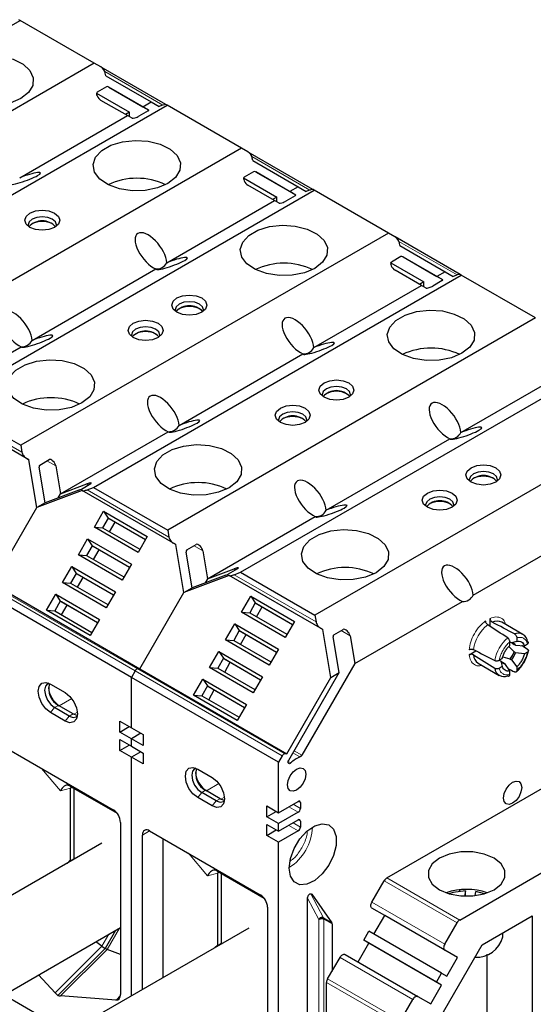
# Model space of a CAD drawing. Header units: millimetres. Extents: x 5 to 418, y 2 to 292.
# Tile 34 of 41: x 360 to 370, y 124 to 143. Entities that reach past the tile are written whole.
import ezdxf

# ---------------------------------------------------------------- set-up
doc = ezdxf.new("R2010")
doc.units = ezdxf.units.MM

msp = doc.modelspace()

# ---------------------------------------------------------------- linework, layer by layer
at = {"color": 7, "linetype": 'Continuous', "lineweight": 25}
for p, q in [((353.1682, 138.7461), (360.31, 142.869)), ((360.31, 142.869), (360.2877, 142.8819)), ((361.7525, 142.0363), (360.31, 142.869)), ((361.7525, 142.0363), (354.6107, 137.9134)), ((361.8788, 141.9633), (361.7525, 142.0363)), ((363.1431, 141.2333), (361.885, 141.9596)), ((361.9732, 141.7933), (361.9647, 141.8444)), ((361.9732, 141.7933), (362.8546, 141.2844)), ((361.9903, 141.5787), (361.8085, 141.4737)), ((362.8113, 141.1245), (362.0337, 141.5735)), ((362.0374, 141.5715), (362.6946, 141.192)), ((361.7966, 141.4566), (362.4384, 141.0861)), ((356.0249, 137.097), (363.1667, 141.2199)), ((362.3945, 141.0188), (361.8808, 141.3154)), ((362.6946, 141.192), (362.8546, 141.2844)), ((362.6946, 141.192), (362.811, 141.1248)), ((362.8105, 141.1252), (362.6946, 141.192)), ((362.8546, 141.2844), (363.01, 141.1947)), ((363.0586, 141.2129), (363.01, 141.1947)), ((363.1667, 141.2199), (363.1444, 141.2327)), ((364.6092, 140.3871), (363.1667, 141.2199)), ((360.3029, 139.8113), (362.3945, 141.0188)), ((362.4384, 141.0861), (362.3582, 141.0397)), ((362.4851, 140.9665), (362.3945, 141.0188)), ((362.4384, 140.9934), (362.4384, 141.0861)), ((362.7984, 141.1121), (362.6166, 141.0071)), ((364.6092, 140.3871), (357.4674, 136.2642)), ((364.7356, 140.3142), (364.6092, 140.3871)), ((365.9998, 139.5841), (364.7417, 140.3104)), ((364.8299, 140.1441), (364.8214, 140.1952)), ((364.8299, 140.1441), (365.7113, 139.6352)), ((364.6533, 139.8074), (365.2951, 139.4369)), ((364.8471, 139.9295), (364.6652, 139.8245)), ((365.668, 139.4753), (364.8905, 139.9244)), ((364.8941, 139.9223), (365.5513, 139.5429)), ((365.2512, 139.3696), (364.7375, 139.6662)), ((365.7113, 139.6352), (365.5513, 139.5429)), ((365.7113, 139.6352), (365.8668, 139.5456)), ((358.8816, 135.4478), (366.0234, 139.5707)), ((365.2951, 139.4369), (365.2149, 139.3906)), ((365.2951, 139.3443), (365.2951, 139.4369)), ((365.6552, 139.463), (365.4733, 139.358)), ((365.6672, 139.476), (365.5513, 139.5429)), ((365.6677, 139.4757), (365.5513, 139.5429)), ((365.9153, 139.5637), (365.8668, 139.5456)), ((366.0234, 139.5707), (366.0011, 139.5836)), ((367.4659, 138.738), (366.0234, 139.5707)), ((363.1596, 138.1621), (365.2512, 139.3696)), ((365.3418, 139.3174), (365.2512, 139.3696)), ((367.4659, 138.738), (360.3241, 134.6151)), ((367.5923, 138.6651), (367.4659, 138.738)), ((368.8565, 137.935), (367.5984, 138.6613)), ((367.6867, 138.495), (367.6781, 138.5461)), ((367.6867, 138.495), (368.5681, 137.9861)), ((367.7038, 138.2804), (367.5219, 138.1754)), ((368.5247, 137.8262), (367.7472, 138.2752)), ((367.7508, 138.2732), (368.4081, 137.8937)), ((367.51, 138.1583), (368.1519, 137.7878)), ((360.5432, 136.6517), (362.9476, 138.0397)), ((361.7383, 133.7987), (368.8801, 137.9216)), ((368.108, 137.7205), (367.5942, 138.0171)), ((368.5681, 137.9861), (368.4081, 137.8937)), ((368.5239, 137.8269), (368.4081, 137.8937)), ((368.5245, 137.8265), (368.4081, 137.8937)), ((368.5681, 137.9861), (368.7235, 137.8964)), ((368.772, 137.9146), (368.7235, 137.8964)), ((368.8801, 137.9216), (368.8579, 137.9344)), ((370.3226, 137.0889), (368.8801, 137.9216)), ((366.0163, 136.513), (368.108, 137.7205)), ((368.1519, 137.7878), (368.0716, 137.7415)), ((368.1985, 137.6682), (368.108, 137.7205)), ((368.1519, 137.6952), (368.1519, 137.7878)), ((368.5119, 137.8139), (368.33, 137.7089)), ((370.3226, 137.0889), (363.1808, 132.966)), ((358.2395, 135.3219), (360.3312, 136.5293)), ((363.3999, 135.0026), (365.8043, 136.3906)), ((364.595, 132.1495), (371.7369, 136.2724)), ((368.873, 134.8639), (370.9647, 136.0713)), ((358.8816, 135.4478), (360.3241, 134.6151)), ((373.1793, 135.4397), (366.0375, 131.3168)), ((360.4807, 134.3351), (358.6608, 135.3857)), ((361.0963, 133.6727), (363.1879, 134.8802)), ((366.2567, 133.3535), (368.661, 134.7414)), ((360.3241, 134.6151), (360.3464, 134.4821)), ((360.4322, 134.3631), (360.4807, 134.3351)), ((360.6362, 133.4071), (360.4807, 134.3351)), ((360.6923, 134.2328), (360.8742, 134.3377)), ((360.7962, 133.4995), (360.6803, 134.1915)), ((361.0057, 134.2136), (361.0963, 133.6727)), ((361.5004, 133.7662), (361.6823, 133.8712)), ((361.5176, 133.7366), (360.6362, 133.4071)), ((361.4534, 133.7451), (360.7962, 133.4995)), ((361.0963, 133.6727), (361.61, 133.8647)), ((363.3375, 132.6859), (361.5176, 133.7366)), ((361.5176, 133.7366), (361.5261, 133.7316)), ((361.6119, 133.7515), (361.7383, 133.7987)), ((361.7383, 133.7987), (363.1808, 132.966)), ((360.7962, 133.4995), (360.6362, 133.4071)), ((361.0513, 133.5948), (361.0963, 133.6727)), ((359.7788, 131.922), (360.6362, 133.4071)), ((361.7541, 133.0246), (361.9334, 133.3351)), ((361.9334, 133.3351), (362.7819, 132.8453)), ((361.9334, 133.3351), (362.0229, 133.2027)), ((362.0229, 133.2027), (361.9136, 133.0133)), ((362.0229, 133.2027), (362.7469, 132.7848)), ((362.0229, 133.2027), (362.0429, 133.1912)), ((362.0429, 133.1912), (362.7469, 132.7848)), ((362.0486, 132.9353), (362.158, 133.1247)), ((363.953, 132.0236), (366.0446, 133.2311)), ((362.6026, 132.5348), (361.7541, 133.0246)), ((361.7541, 133.0246), (361.9135, 133.0133)), ((361.9135, 133.0133), (362.6375, 132.5954)), ((363.1808, 132.966), (363.2031, 132.8329)), ((369.1134, 131.7043), (371.5177, 133.0923)), ((361.4438, 132.4871), (361.6231, 132.7976)), ((361.6231, 132.7976), (362.4715, 132.3078)), ((361.6231, 132.7976), (361.7125, 132.6652)), ((362.7819, 132.8453), (362.6026, 132.5348)), ((361.7126, 132.6652), (361.6032, 132.4758)), ((361.7125, 132.6652), (362.4366, 132.2472)), ((361.7126, 132.6652), (361.7325, 132.6537)), ((361.7325, 132.6537), (362.4366, 132.2472)), ((361.7383, 132.3978), (361.8476, 132.5872)), ((363.2889, 132.714), (363.3375, 132.6859)), ((363.4929, 131.758), (363.3375, 132.6859)), ((363.6529, 131.8503), (363.537, 132.5423)), ((363.5491, 132.5836), (363.7309, 132.6886)), ((363.8624, 132.5644), (363.953, 132.0236)), ((362.2922, 131.9973), (361.4438, 132.4871)), ((361.4438, 132.4871), (361.6032, 132.4758)), ((361.6032, 132.4758), (362.3272, 132.0578)), ((361.1334, 131.9495), (361.3127, 132.2601)), ((361.3127, 132.2601), (362.1612, 131.7703)), ((361.3127, 132.2601), (361.4022, 132.1277)), ((362.4715, 132.3078), (362.2922, 131.9973)), ((363.953, 132.0236), (364.4667, 132.2156)), ((364.3572, 132.1171), (364.539, 132.2221)), ((364.4687, 132.1023), (364.595, 132.1495)), ((364.595, 132.1495), (366.0375, 131.3168)), ((361.4022, 132.1277), (361.2929, 131.9382)), ((361.4022, 132.1277), (362.1262, 131.7097)), ((361.4022, 132.1277), (361.4222, 132.1161)), ((361.4222, 132.1161), (362.1262, 131.7097)), ((361.4279, 131.8603), (361.5373, 132.0497)), ((364.3743, 132.0874), (363.4929, 131.758)), ((364.3101, 132.096), (363.6529, 131.8503)), ((363.953, 132.0236), (363.908, 131.9457)), ((366.1942, 131.0368), (364.3743, 132.0874)), ((364.3743, 132.0874), (364.3828, 132.0825)), ((359.7788, 131.922), (362.6355, 130.2729)), ((361.9819, 131.4597), (361.1334, 131.9495)), ((361.1334, 131.9495), (361.2928, 131.9383)), ((361.2928, 131.9383), (362.0168, 131.5203)), ((362.1612, 131.7703), (361.9819, 131.4597)), ((363.4929, 131.758), (363.6529, 131.8503)), ((362.4737, 130.1083), (359.617, 131.7574)), ((360.8231, 131.412), (361.0024, 131.7225)), ((361.0919, 131.5901), (360.9825, 131.4007)), ((361.0024, 131.7225), (361.8508, 131.2327)), ((361.0024, 131.7225), (361.0918, 131.5901)), ((361.0918, 131.5901), (361.8159, 131.1722)), ((361.0919, 131.5901), (361.1119, 131.5786)), ((361.1119, 131.5786), (361.8159, 131.1722)), ((362.6355, 130.2729), (363.4929, 131.758)), ((364.6108, 131.3755), (364.7901, 131.686)), ((364.7901, 131.686), (365.6386, 131.1962)), ((364.7901, 131.686), (364.8796, 131.5536)), ((366.8097, 130.3744), (368.9013, 131.5819)), ((361.6715, 130.9222), (360.8231, 131.412)), ((360.8231, 131.412), (360.9825, 131.4007)), ((360.9825, 131.4007), (361.7065, 130.9828)), ((361.1176, 131.3227), (361.2269, 131.5121)), ((364.8796, 131.5536), (364.7703, 131.3642)), ((364.8796, 131.5536), (365.6036, 131.1356)), ((364.8796, 131.5536), (364.8996, 131.542)), ((364.8996, 131.542), (365.6036, 131.1356)), ((364.9053, 131.2862), (365.0147, 131.4756)), ((361.8508, 131.2327), (361.6715, 130.9222)), ((365.4593, 130.8857), (364.6108, 131.3755)), ((364.6108, 131.3755), (364.7702, 131.3642)), ((364.7702, 131.3642), (365.4943, 130.9462)), ((365.6386, 131.1962), (365.4593, 130.8857)), ((366.0375, 131.3168), (366.0598, 131.1838)), ((369.4387, 131.0991), (369.4387, 131.2526)), ((364.3005, 130.8379), (364.4798, 131.1485)), ((364.5693, 131.016), (364.4599, 130.8266)), ((364.4798, 131.1485), (365.3282, 130.6587)), ((364.4798, 131.1485), (364.5692, 131.0161)), ((364.5692, 131.0161), (365.2933, 130.5981)), ((364.5693, 131.016), (364.5893, 131.0045)), ((364.5893, 131.0045), (365.2933, 130.5981)), ((366.1456, 131.0648), (366.1942, 131.0368)), ((366.3496, 130.1088), (366.1942, 131.0368)), ((366.4058, 130.9345), (366.5876, 131.0395)), ((370.0788, 130.9434), (369.6687, 131.1802)), ((365.149, 130.3481), (364.3005, 130.8379)), ((364.3005, 130.8379), (364.4599, 130.8266)), ((364.4599, 130.8266), (365.1839, 130.4087)), ((364.595, 130.7487), (364.7043, 130.9381)), ((366.5096, 130.2012), (366.3937, 130.8932)), ((366.7191, 130.9153), (366.8097, 130.3744)), ((369.9596, 130.8073), (369.8555, 130.7782)), ((369.9596, 130.877), (369.9596, 130.8073)), ((365.3282, 130.6587), (365.149, 130.3481)), ((369.0311, 130.5465), (369.164, 130.6232)), ((369.9067, 130.6052), (369.8015, 130.7048)), ((369.8229, 130.7284), (369.8229, 130.798)), ((369.8713, 130.7756), (369.9067, 130.7476)), ((369.9343, 130.7327), (370.1054, 130.7231)), ((370.1054, 130.7231), (370.1657, 130.758)), ((363.9902, 130.3004), (364.1694, 130.6109)), ((364.2589, 130.4785), (364.1496, 130.2891)), ((364.1694, 130.6109), (365.0179, 130.1211)), ((364.1694, 130.6109), (364.2589, 130.4785)), ((364.2589, 130.4785), (364.9829, 130.0606)), ((364.2589, 130.4785), (364.2789, 130.467)), ((364.2789, 130.467), (364.9829, 130.0606)), ((369.6168, 130.4411), (369.677, 130.4758)), ((369.6869, 130.5066), (369.8257, 130.4649)), ((369.8555, 130.4501), (369.9596, 130.3127)), ((370.1054, 130.5652), (369.9343, 130.5867)), ((370.1657, 130.6001), (370.1054, 130.5652)), ((362.5465, 130.2344), (362.4737, 130.1083)), ((362.6355, 130.2729), (362.5937, 130.2713)), ((362.6355, 130.2729), (365.4922, 128.6237)), ((364.8386, 129.8106), (363.9902, 130.3004)), ((363.9902, 130.3004), (364.1495, 130.2891)), ((364.1495, 130.2891), (364.8736, 129.8711)), ((364.2846, 130.2111), (364.394, 130.4005)), ((366.8097, 130.3744), (365.7833, 128.5967)), ((369.2087, 130.3834), (369.6189, 130.1467)), ((369.677, 130.3179), (369.6168, 130.2832)), ((369.6501, 130.4227), (369.677, 130.3179)), ((369.7023, 130.3936), (369.66, 130.4102)), ((369.8229, 130.2338), (369.7291, 130.3771)), ((369.8229, 130.1642), (369.8229, 130.2338)), ((369.9596, 130.3127), (369.9596, 130.2431)), ((362.4737, 129.1284), (362.4737, 130.1083)), ((365.3304, 128.4591), (362.4737, 130.1083)), ((363.6798, 129.7629), (363.8591, 130.0734)), ((363.8591, 130.0734), (364.7075, 129.5836)), ((363.8591, 130.0734), (363.9485, 129.941)), ((365.0179, 130.1211), (364.8386, 129.8106)), ((365.4922, 128.6237), (366.3496, 130.1088)), ((365.5285, 128.5019), (366.5096, 130.2012)), ((366.3496, 130.1088), (366.5096, 130.2012)), ((360.9039, 129.9765), (361.1867, 129.8133)), ((363.9486, 129.941), (363.8392, 129.7516)), ((363.9485, 129.941), (364.6726, 129.523)), ((363.9486, 129.941), (363.9686, 129.9294)), ((363.9686, 129.9294), (364.6726, 129.523)), ((363.9743, 129.6736), (364.0836, 129.863)), ((364.5283, 129.2731), (363.6798, 129.7629)), ((363.6798, 129.7629), (363.8392, 129.7516)), ((363.8392, 129.7516), (364.5632, 129.3336)), ((361.265, 129.3572), (360.9821, 129.5205)), ((361.3409, 129.401), (361.0581, 129.5643)), ((364.7075, 129.5836), (364.5283, 129.2731)), ((367.4353, 126.212), (373.3653, 129.6354)), ((361.1867, 129.2599), (360.9039, 129.4231)), ((362.2474, 129.259), (362.4737, 129.1284)), ((362.2474, 129.0467), (362.2474, 129.259)), ((362.2474, 129.0467), (362.4313, 129.1529)), ((362.4737, 129.1284), (362.7, 128.9978)), ((362.4737, 128.9161), (362.2474, 129.0467)), ((362.2474, 128.8998), (362.4737, 128.7691)), ((362.2474, 128.6875), (362.2474, 128.8998)), ((362.6576, 129.0223), (362.4737, 128.9161)), ((362.4737, 128.7691), (362.4737, 128.9161)), ((362.7, 128.7855), (362.4737, 128.9161)), ((362.7, 128.9978), (362.7, 128.7855)), ((359.9705, 128.7771), (362.1201, 127.5361)), ((362.2474, 128.6875), (362.4313, 128.7936)), ((362.4737, 128.7691), (362.7, 128.6385)), ((368.8495, 125.3956), (374.7795, 128.819)), ((362.4737, 128.5568), (362.2474, 128.6875)), ((362.6576, 128.663), (362.4737, 128.5568)), ((362.4737, 123.9234), (362.4737, 128.5568)), ((362.7, 128.4262), (362.4737, 128.5568)), ((362.7, 128.6385), (362.7, 128.4262)), ((365.4032, 128.5852), (365.3304, 128.4591)), ((365.4922, 128.6237), (365.4504, 128.6221)), ((363.7606, 128.3274), (364.0435, 128.1641)), ((365.3304, 127.4793), (365.3304, 128.4591)), ((361.2892, 127.9912), (362.1948, 127.4683)), ((361.2928, 126.562), (361.2928, 127.9562)), ((361.3635, 126.5922), (361.3635, 127.9483)), ((364.0435, 127.6107), (363.7606, 127.774)), ((364.1217, 127.708), (363.8388, 127.8713)), ((364.1976, 127.7519), (363.9148, 127.9152)), ((365.1041, 127.6099), (365.3304, 127.4793)), ((365.1041, 127.3976), (365.1041, 127.6099)), ((365.3304, 127.4793), (365.7121, 127.6996)), ((365.5283, 127.5935), (365.5299, 127.5944)), ((365.7546, 127.6751), (365.7546, 127.5608)), ((365.1041, 127.3976), (365.288, 127.5037)), ((365.3304, 127.267), (365.1041, 127.3976)), ((365.7121, 127.4873), (365.3304, 127.267)), ((362.2615, 127.2912), (362.2615, 123.9504)), ((365.1041, 127.2506), (365.3304, 127.12)), ((365.1041, 127.0383), (365.1041, 127.2506)), ((365.3304, 127.12), (365.7121, 127.3404)), ((365.3304, 127.12), (365.3304, 127.267)), ((365.5283, 127.2342), (365.5299, 127.2351)), ((365.7546, 127.3159), (365.7546, 127.2015)), ((362.6858, 124.0458), (362.6858, 127.0463)), ((362.8272, 127.1279), (364.9768, 125.887)), ((365.1041, 127.0383), (365.288, 127.1445)), ((365.3304, 126.9077), (365.1041, 127.0383)), ((365.7121, 127.1281), (365.3304, 126.9077)), ((361.8969, 126.8854), (355.2147, 123.0279)), ((363.0895, 124.2789), (363.0895, 126.9765)), ((365.3304, 120.8652), (365.3304, 126.9077)), ((361.2928, 126.562), (361.2923, 126.5511)), ((361.2923, 126.5511), (361.2939, 126.5373)), ((361.3635, 126.5922), (361.364, 126.5778)), ((364.1459, 126.342), (365.0516, 125.8192)), ((364.1495, 124.9129), (364.1495, 126.3071)), ((364.2202, 124.9431), (364.2202, 126.2991)), ((367.1449, 125.7428), (367.3853, 126.1592)), ((365.9754, 125.8969), (366.3642, 125.3437)), ((368.8447, 125.9812), (368.8447, 125.9518)), ((368.9655, 125.9599), (368.9454, 125.8586)), ((368.9655, 125.8581), (368.9655, 125.9599)), ((369.1486, 125.8682), (369.1642, 125.9468)), ((369.3329, 125.907), (369.1642, 125.9468)), ((365.8962, 123.0659), (365.8962, 125.8267)), ((365.1183, 125.642), (365.1183, 122.3013)), ((367.3949, 125.483), (367.1449, 125.6274)), ((367.1849, 125.1193), (367.3949, 125.483)), ((368.8091, 124.6666), (367.3949, 125.483)), ((369.2838, 124.9115), (370.2589, 125.4744)), ((370.2589, 125.4744), (370.2589, 121.7183)), ((366.3698, 125.3228), (366.3698, 124.4004)), ((368.5591, 124.9264), (368.7995, 125.3428)), ((356.0147, 121.6422), (362.2615, 125.2485)), ((364.7536, 125.2396), (358.0714, 121.382)), ((362.1608, 125.1903), (361.9613, 124.8448)), ((366.9849, 125.0038), (367.0849, 125.177)), ((368.4991, 124.3606), (367.0849, 125.177)), ((369.6861, 125.0661), (369.6861, 125.1437)), ((361.9013, 124.8851), (361.7794, 124.9702)), ((361.9013, 124.8851), (361.9613, 124.8448)), ((364.1495, 124.9129), (364.149, 124.902)), ((364.2202, 124.9431), (364.2205, 124.9318)), ((366.8749, 124.5824), (367.0849, 124.946)), ((368.3991, 124.1874), (366.9849, 125.0038)), ((367.0849, 124.946), (366.9849, 125.0038)), ((368.4991, 124.1296), (367.0849, 124.946)), ((367.9891, 122.6689), (369.2838, 124.9115)), ((361.9613, 124.8448), (361.0453, 123.931)), ((362.0043, 124.8256), (361.9613, 124.8448)), ((362.2615, 124.7263), (362.0043, 124.8256)), ((366.6249, 124.7267), (368.0391, 123.9103)), ((368.8091, 124.6666), (368.5591, 124.8109)), ((369.3861, 121.7999), (369.3861, 124.7344)), ((366.2844, 124.2525), (366.5249, 124.669)), ((368.5991, 124.3028), (368.8091, 124.6666)), ((360.9938, 123.9798), (360.67, 124.3297)), ((368.3991, 124.1874), (368.4991, 124.3606)), ((368.4991, 124.3606), (368.5991, 124.3028)), ((366.2637, 118.7738), (366.2637, 124.1828)), ((368.2891, 123.7659), (368.4991, 124.1296)), ((368.4991, 124.1296), (368.3991, 124.1874)), ((359.9995, 123.9426), (361.2533, 123.2189)), ((362.1737, 123.8403), (361.0968, 123.9204)), ((367.6986, 123.4361), (367.9391, 123.8525)), ((368.0391, 123.9103), (368.2891, 123.7659))]:
    msp.add_line(p, q, dxfattribs=at)
at = {"color": 7, "linetype": 'Continuous', "lineweight": 18}
for p, q in [((363.0849, 141.2219), (361.9556, 141.8739)), ((365.9416, 139.5728), (364.8123, 140.2248)), ((368.7983, 137.9237), (367.669, 138.5756)), ((360.3464, 134.4821), (358.7552, 135.4006)), ((360.4322, 134.3631), (358.6694, 135.3808)), ((360.8324, 134.3136), (361.0057, 134.2136)), ((363.2889, 132.714), (361.5261, 133.7316)), ((361.6405, 133.8471), (361.61, 133.8647)), ((363.2031, 132.8329), (361.6119, 133.7515)), ((363.6891, 132.6645), (363.8624, 132.5644)), ((364.4972, 132.198), (364.4667, 132.2156)), ((366.1456, 131.0648), (364.3828, 132.0825)), ((366.0598, 131.1838), (364.4687, 132.1023)), ((359.6898, 131.8835), (362.5465, 130.2344)), ((362.5937, 130.2713), (359.737, 131.9204)), ((366.5458, 131.0153), (366.7191, 130.9153)), ((362.5465, 130.2344), (365.4032, 128.5852)), ((365.4504, 128.6221), (362.5937, 130.2713)), ((361.315, 129.6963), (361.0722, 129.5561)), ((360.9821, 129.5205), (360.9039, 129.4231)), ((361.0581, 129.5643), (360.9821, 129.5205)), ((361.1867, 129.2599), (361.265, 129.3572)), ((361.265, 129.3572), (361.3409, 129.401)), ((361.3556, 129.3932), (361.4246, 129.433)), ((365.7463, 128.5619), (365.6089, 128.6412)), ((365.7833, 128.5967), (365.6332, 128.6833)), ((361.0933, 127.9025), (360.7281, 128.3397)), ((365.5184, 128.4771), (365.5712, 128.4466)), ((361.2928, 127.9562), (361.0933, 127.9025)), ((361.2048, 128.0645), (361.2496, 128.0109)), ((361.3212, 127.9727), (361.2928, 127.9562)), ((364.1717, 128.0471), (363.9289, 127.907)), ((363.8388, 127.8713), (363.7606, 127.774)), ((363.9148, 127.9152), (363.8388, 127.8713)), ((364.1217, 127.708), (364.1976, 127.7519)), ((364.2123, 127.744), (364.2813, 127.7838)), ((364.0435, 127.6107), (364.1217, 127.708)), ((365.5283, 127.5935), (365.7121, 127.4873)), ((365.6131, 127.6425), (365.7546, 127.5608)), ((365.7121, 127.6996), (365.7546, 127.6751)), ((365.5283, 127.2342), (365.7121, 127.1281)), ((365.6131, 127.2832), (365.7546, 127.2015)), ((365.7121, 127.3404), (365.7546, 127.3159)), ((362.8273, 127.1279), (362.6858, 127.0463)), ((363.95, 126.2534), (363.5848, 126.6906)), ((361.2225, 126.4961), (361.2928, 126.562)), ((361.2923, 126.5511), (361.3635, 126.5922)), ((364.0615, 126.4154), (364.1063, 126.3618)), ((364.1495, 126.3071), (363.95, 126.2534)), ((364.1779, 126.3235), (364.1495, 126.3071)), ((368.7995, 125.3428), (367.3853, 126.1592)), ((367.4353, 126.212), (368.8495, 125.3956)), ((366.2056, 125.4352), (365.9587, 125.9059)), ((365.9754, 125.8969), (365.9599, 125.9058)), ((366.1144, 125.4043), (365.8962, 125.8203)), ((367.1449, 125.7428), (368.5591, 124.9264)), ((368.5591, 124.8109), (367.1449, 125.6274)), ((366.1144, 123.5854), (366.1144, 125.4043)), ((366.2056, 125.4352), (366.3642, 125.3437)), ((366.2091, 125.4155), (366.2112, 125.4143)), ((366.2112, 125.4143), (366.3698, 125.3228)), ((366.2112, 123.5947), (366.2112, 125.4143)), ((362.0358, 125.1182), (361.9013, 124.8851)), ((362.0043, 124.8256), (362.2418, 125.2371)), ((360.9938, 123.9798), (361.9013, 124.8851)), ((364.0882, 124.8554), (364.1495, 124.9129)), ((364.149, 124.902), (364.2202, 124.9431)), ((362.0043, 124.8256), (361.0968, 123.9204)), ((367.9391, 123.8525), (366.5249, 124.669)), ((367.6779, 123.3664), (366.2637, 124.1828)), ((366.2844, 124.2525), (367.6986, 123.4361)), ((362.1737, 123.8403), (362.2601, 123.9265))]:
    msp.add_line(p, q, dxfattribs=at)
at = {"color": 7, "linetype": 'Continuous', "lineweight": 25, "flags": 128}
for points in [[(360.3241, 141.3505), (360.1202, 141.2636), (359.8811, 141.2153), (359.6279, 141.2098), (359.3832, 141.2477), (359.1686, 141.3255), (359.0034, 141.4364), (358.902, 141.5705), (358.8737, 141.7158), (358.9208, 141.8595), (359.0392, 141.9888), (359.2183, 142.0923), (359.4423, 142.1606), (359.6913, 142.1878), (359.9431, 142.1714), (360.1753, 142.1129), (360.3673, 142.0175), (360.5021, 141.8937), (360.5677, 141.7524), (360.5583, 141.6062), (360.4746, 141.4682), (360.3241, 141.3505)], [(363.1808, 139.7013), (362.977, 139.6145), (362.7378, 139.5662), (362.4846, 139.5607), (362.2399, 139.5986), (362.0253, 139.6764), (361.8601, 139.7872), (361.7587, 139.9213), (361.7304, 140.0667), (361.7775, 140.2104), (361.8959, 140.3397), (362.075, 140.4431), (362.299, 140.5115), (362.548, 140.5387), (362.7998, 140.5223), (363.032, 140.4638), (363.2241, 140.3684), (363.3589, 140.2445), (363.4244, 140.1033), (363.415, 139.9571), (363.3313, 139.819), (363.1808, 139.7013)], [(360.5009, 139.1258), (360.6112, 139.1683), (360.7413, 139.1833), (360.8714, 139.1683), (360.9817, 139.1258), (361.0554, 139.0621), (361.0813, 138.987), (361.0554, 138.9119), (360.9817, 138.8482), (360.8714, 138.8056), (360.7413, 138.7907), (360.6112, 138.8056), (360.5009, 138.8482), (360.4272, 138.9119), (360.4013, 138.987), (360.4272, 139.0621), (360.5009, 139.1258)], [(361.0124, 138.8686), (361.0163, 138.8951), (360.9954, 138.9558), (360.9358, 139.0073), (360.8465, 139.0417), (360.7413, 139.0538), (360.6361, 139.0417), (360.5469, 139.0073)], [(360.5469, 139.0073), (360.4872, 138.9558), (360.4663, 138.8951), (360.4702, 138.8686)], [(366.0375, 138.0522), (365.8337, 137.9653), (365.5945, 137.917), (365.3413, 137.9116), (365.0966, 137.9494), (364.882, 138.0272), (364.7168, 138.1381), (364.6155, 138.2722), (364.5871, 138.4175), (364.6342, 138.5612), (364.7526, 138.6906), (364.9317, 138.794), (365.1558, 138.8623), (365.4047, 138.8895), (365.6565, 138.8731), (365.8887, 138.8147), (366.0808, 138.7192), (366.2156, 138.5954), (366.2811, 138.4541), (366.2717, 138.3079), (366.188, 138.1699), (366.0375, 138.0522)], [(363.3576, 137.4766), (363.4679, 137.5192), (363.598, 137.5341), (363.7281, 137.5192), (363.8384, 137.4766), (363.9121, 137.413), (363.938, 137.3378), (363.9121, 137.2627), (363.8384, 137.1991), (363.7281, 137.1565), (363.598, 137.1416), (363.4679, 137.1565), (363.3576, 137.1991), (363.2839, 137.2627), (363.258, 137.3378), (363.2839, 137.413), (363.3576, 137.4766)], [(363.4036, 137.3582), (363.3439, 137.3067), (363.323, 137.2459), (363.3269, 137.2194)], [(363.8692, 137.2194), (363.873, 137.2459), (363.8521, 137.3067), (363.7925, 137.3582), (363.7033, 137.3926), (363.598, 137.4047), (363.4928, 137.3926), (363.4036, 137.3582)], [(368.8942, 136.4031), (368.6904, 136.3162), (368.4512, 136.2679), (368.198, 136.2624), (367.9533, 136.3003), (367.7388, 136.3781), (367.5735, 136.489), (367.4722, 136.623), (367.4438, 136.7684), (367.4909, 136.9121), (367.6093, 137.0414), (367.7885, 137.1448), (368.0125, 137.2132), (368.2614, 137.2404), (368.5132, 137.224), (368.7454, 137.1655), (368.9375, 137.0701), (369.0723, 136.9463), (369.1379, 136.805), (369.1284, 136.6588), (369.0447, 136.5207), (368.8942, 136.4031)], [(362.5091, 136.9868), (362.6194, 137.0293), (362.7495, 137.0443), (362.8796, 137.0293), (362.9899, 136.9868), (363.0636, 136.9231), (363.0895, 136.848), (363.0636, 136.7729), (362.9899, 136.7092), (362.8796, 136.6667), (362.7495, 136.6517), (362.6194, 136.6667), (362.5091, 136.7092), (362.4354, 136.7729), (362.4095, 136.848), (362.4354, 136.9231), (362.5091, 136.9868)], [(362.555, 136.8683), (362.4954, 136.8168), (362.4745, 136.7561), (362.4783, 136.7296)], [(363.0206, 136.7296), (363.0245, 136.7561), (363.0036, 136.8168), (362.9439, 136.8683), (362.8547, 136.9027), (362.7495, 136.9148), (362.6443, 136.9027), (362.555, 136.8683)], [(361.5121, 135.4397), (361.3082, 135.3528), (361.069, 135.3045), (360.8158, 135.2991), (360.5711, 135.3369), (360.3566, 135.4147), (360.1913, 135.5256), (360.09, 135.6597), (360.0616, 135.805), (360.1087, 135.9487), (360.2271, 136.078), (360.4063, 136.1815), (360.6303, 136.2498), (360.8792, 136.277), (361.131, 136.2606), (361.3632, 136.2021), (361.5553, 136.1067), (361.6901, 135.9829), (361.7557, 135.8416), (361.7462, 135.6954), (361.6625, 135.5574), (361.5121, 135.4397)], [(366.2143, 135.8275), (366.3246, 135.87), (366.4547, 135.885), (366.5848, 135.87), (366.6951, 135.8275), (366.7688, 135.7638), (366.7947, 135.6887), (366.7688, 135.6136), (366.6951, 135.5499), (366.5848, 135.5074), (366.4547, 135.4924), (366.3246, 135.5074), (366.2143, 135.5499), (366.1406, 135.6136), (366.1147, 135.6887), (366.1406, 135.7638), (366.2143, 135.8275)], [(366.2603, 135.709), (366.2007, 135.6575), (366.1797, 135.5968), (366.1836, 135.5703)], [(366.7259, 135.5703), (366.7297, 135.5968), (366.7088, 135.6575), (366.6492, 135.709), (366.56, 135.7434), (366.4547, 135.7555), (366.3495, 135.7434), (366.2603, 135.709)], [(365.3658, 135.3376), (365.4761, 135.3802), (365.6062, 135.3951), (365.7363, 135.3802), (365.8466, 135.3376), (365.9203, 135.274), (365.9462, 135.1989), (365.9203, 135.1237), (365.8466, 135.0601), (365.7363, 135.0175), (365.6062, 135.0026), (365.4761, 135.0175), (365.3658, 135.0601), (365.2921, 135.1237), (365.2662, 135.1989), (365.2921, 135.274), (365.3658, 135.3376)], [(365.4117, 135.2192), (365.3521, 135.1677), (365.3312, 135.1069), (365.3351, 135.0804)], [(365.8773, 135.0804), (365.8812, 135.1069), (365.8603, 135.1677), (365.8007, 135.2192), (365.7114, 135.2536), (365.6062, 135.2657), (365.501, 135.2536), (365.4117, 135.2192)], [(364.3688, 133.7905), (364.1649, 133.7037), (363.9257, 133.6554), (363.6726, 133.6499), (363.4278, 133.6878), (363.2133, 133.7656), (363.048, 133.8765), (362.9467, 134.0105), (362.9183, 134.1559), (362.9654, 134.2996), (363.0838, 134.4289), (363.263, 134.5323), (363.487, 134.6007), (363.7359, 134.6279), (363.9877, 134.6115), (364.2199, 134.553), (364.412, 134.4576), (364.5468, 134.3337), (364.6124, 134.1925), (364.6029, 134.0463), (364.5192, 133.9082), (364.3688, 133.7905)], [(369.071, 134.1783), (369.1813, 134.2209), (369.3114, 134.2358), (369.4416, 134.2209), (369.5519, 134.1783), (369.6256, 134.1147), (369.6514, 134.0396), (369.6256, 133.9644), (369.5519, 133.9008), (369.4416, 133.8582), (369.3114, 133.8433), (369.1813, 133.8582), (369.071, 133.9008), (368.9973, 133.9644), (368.9714, 134.0396), (368.9973, 134.1147), (369.071, 134.1783)], [(369.117, 134.0599), (369.0574, 134.0084), (369.0364, 133.9476), (369.0403, 133.9211)], [(369.5826, 133.9211), (369.5864, 133.9476), (369.5655, 134.0084), (369.5059, 134.0599), (369.4167, 134.0943), (369.3114, 134.1064), (369.2062, 134.0943), (369.117, 134.0599)], [(368.2225, 133.6885), (368.3328, 133.731), (368.4629, 133.746), (368.593, 133.731), (368.7033, 133.6885), (368.777, 133.6248), (368.8029, 133.5497), (368.777, 133.4746), (368.7033, 133.4109), (368.593, 133.3684), (368.4629, 133.3534), (368.3328, 133.3684), (368.2225, 133.4109), (368.1488, 133.4746), (368.1229, 133.5497), (368.1488, 133.6248), (368.2225, 133.6885)], [(368.2685, 133.57), (368.2088, 133.5185), (368.1879, 133.4578), (368.1918, 133.4313)], [(368.7341, 133.4313), (368.7379, 133.4578), (368.717, 133.5185), (368.6574, 133.57), (368.5681, 133.6044), (368.4629, 133.6165), (368.3577, 133.6044), (368.2685, 133.57)], [(367.2255, 132.1414), (367.0216, 132.0545), (366.7825, 132.0062), (366.5293, 132.0008), (366.2845, 132.0386), (366.07, 132.1164), (365.9047, 132.2273), (365.8034, 132.3614), (365.775, 132.5067), (365.8221, 132.6504), (365.9405, 132.7798), (366.1197, 132.8832), (366.3437, 132.9515), (366.5927, 132.9787), (366.8444, 132.9623), (367.0767, 132.9039), (367.2687, 132.8084), (367.4035, 132.6846), (367.4691, 132.5433), (367.4596, 132.3971), (367.3759, 132.2591), (367.2255, 132.1414)], [(360.9039, 129.4231), (360.8122, 129.4971), (360.7345, 129.602), (360.6825, 129.7218), (360.6643, 129.8382), (360.6825, 129.9335), (360.7345, 129.9933), (360.8122, 130.0084), (360.9039, 129.9765)], [(360.8702, 129.9932), (360.8446, 129.9832), (360.8025, 129.9346), (360.7877, 129.8573), (360.8025, 129.7628), (360.8446, 129.6656), (360.9077, 129.5805), (360.9821, 129.5205)], [(361.1867, 129.8133), (361.2784, 129.7393), (361.3562, 129.6344), (361.4081, 129.5147), (361.4264, 129.3982), (361.4081, 129.3029), (361.3562, 129.2431), (361.2784, 129.228), (361.1867, 129.2599)], [(361.265, 129.3572), (361.3394, 129.3313), (361.4025, 129.3436), (361.4242, 129.3609)], [(361.3409, 129.401), (361.4153, 129.3752), (361.4254, 129.3745)], [(363.7606, 127.774), (363.6689, 127.848), (363.5912, 127.9529), (363.5392, 128.0726), (363.521, 128.189), (363.5392, 128.2844), (363.5912, 128.3442), (363.6689, 128.3593), (363.7606, 128.3274)], [(363.7269, 128.3441), (363.7013, 128.334), (363.6592, 128.2855), (363.6444, 128.2081), (363.6592, 128.1136), (363.7013, 128.0165), (363.7644, 127.9314), (363.8388, 127.8713)], [(365.5061, 128.0215), (365.5195, 128.1075), (365.5579, 128.1958), (365.6152, 128.2732), (365.6829, 128.3278), (365.7506, 128.3513), (365.8079, 128.3402), (365.8463, 128.2961), (365.8597, 128.2257), (365.8463, 128.1398), (365.8079, 128.0514), (365.7506, 127.974), (365.6829, 127.9194), (365.6152, 127.8959), (365.5579, 127.9071), (365.5195, 127.9512), (365.5061, 128.0215)], [(365.5712, 128.4466), (365.5575, 128.4362), (365.5438, 128.4312), (365.5317, 128.4321), (365.5225, 128.4389), (365.5172, 128.4508), (365.5165, 128.4664), (365.5204, 128.4841), (365.5285, 128.5019)], [(364.0435, 128.1641), (364.1352, 128.0901), (364.2129, 127.9853), (364.2648, 127.8655), (364.2831, 127.7491), (364.2648, 127.6537), (364.2129, 127.5939), (364.1352, 127.5788), (364.0435, 127.6107)], [(369.7004, 127.7646), (369.7138, 127.8505), (369.7522, 127.9389), (369.8095, 128.0162), (369.8772, 128.0709), (369.9449, 128.0944), (370.0022, 128.0832), (370.0405, 128.0391), (370.054, 127.9687), (370.0405, 127.8828), (370.0022, 127.7945), (369.9449, 127.7171), (369.8772, 127.6625), (369.8095, 127.639), (369.7522, 127.6501), (369.7138, 127.6942), (369.7004, 127.7646)], [(364.1976, 127.7519), (364.2721, 127.726), (364.2822, 127.7254)], [(364.1217, 127.708), (364.1961, 127.6822), (364.2592, 127.6944), (364.2807, 127.7115)], [(365.5355, 126.4054), (365.5604, 126.5922), (365.6324, 126.7874), (365.7437, 126.97), (365.8823, 127.1202), (366.0331, 127.2217), (366.1798, 127.2635), (366.3065, 127.241), (366.3994, 127.1568), (366.4485, 127.0199), (366.4485, 126.8452), (366.3994, 126.6515), (366.3065, 126.46), (366.1798, 126.2913), (366.0331, 126.1637), (365.8823, 126.0911), (365.7437, 126.0813), (365.6324, 126.1354), (365.5604, 126.2475), (365.5355, 126.4054)], [(369.5164, 126.597), (369.3266, 126.6767), (369.1034, 126.7185), (368.8688, 126.7185), (368.6456, 126.6767), (368.4558, 126.597), (368.3178, 126.4874), (368.2453, 126.3586), (368.2453, 126.2232), (368.3178, 126.0943), (368.4558, 125.9847), (368.6456, 125.9051), (368.8688, 125.8632), (369.1034, 125.8632), (369.3266, 125.9051), (369.5164, 125.9847), (369.6543, 126.0943), (369.7269, 126.2232), (369.7269, 126.3586), (369.6543, 126.4874), (369.5164, 126.597)], [(365.8962, 125.8267), (365.8985, 125.8437), (365.905, 125.8616), (365.9151, 125.8783), (365.9277, 125.8922), (365.9414, 125.9017), (365.9549, 125.9058), (365.9666, 125.9042), (365.9754, 125.8969)], [(368.9655, 125.9599), (368.7223, 125.9303), (368.6392, 125.907)], [(367.1449, 125.6274), (367.1361, 125.6346), (367.1295, 125.645), (367.1255, 125.658), (367.1241, 125.6731), (367.1255, 125.6898), (367.1295, 125.7075), (367.1361, 125.7254), (367.1449, 125.7428)], [(368.5591, 124.9264), (368.5503, 124.909), (368.5437, 124.8911), (368.5397, 124.8734), (368.5384, 124.8567), (368.5397, 124.8416), (368.5437, 124.8286), (368.5503, 124.8182), (368.5591, 124.8109)], [(366.5249, 124.669), (366.5356, 124.6853), (366.5478, 124.6999), (366.5611, 124.7122), (366.5749, 124.7217), (366.5886, 124.7281), (366.6019, 124.7311), (366.6141, 124.7307), (366.6249, 124.7267)], [(368.0391, 123.9103), (368.0283, 123.9142), (368.0161, 123.9147), (368.0029, 123.9117), (367.9891, 123.9053), (367.9753, 123.8958), (367.962, 123.8835), (367.9498, 123.8689), (367.9391, 123.8525)]]:
    msp.add_lwpolyline(points, dxfattribs=at)
at = {"color": 7, "linetype": 'Continuous', "lineweight": 25}
for centre, radius, start, end in [((362.5798, 138.5014), 1.3008, 64.68388, 115.31612), ((360.7413, 138.6268), 0.3489, 41.96878, 138.03122), ((360.7413, 138.5048), 0.4574, 63.88874, 116.11126), ((362.9593, 138.2643), 0.2249, 267.01485, 332.97977), ((365.4365, 136.8522), 1.3008, 64.68388, 115.31612), ((363.598, 136.9776), 0.3489, 41.96878, 138.03122), ((363.598, 136.8556), 0.4574, 63.88874, 116.11126), ((362.7495, 136.4878), 0.3489, 41.96878, 138.03122), ((362.7495, 136.3658), 0.4574, 63.88874, 116.11126), ((360.3429, 136.7539), 0.2249, 267.01485, 332.97977), ((365.816, 136.6152), 0.2249, 267.01485, 332.97977), ((368.2932, 135.2031), 1.3008, 64.68388, 115.31612), ((366.4547, 135.3285), 0.3489, 41.96878, 138.03122), ((366.4547, 135.2065), 0.4574, 63.88874, 116.11126), ((360.911, 134.2397), 1.3008, 64.68388, 115.31612), ((365.6062, 134.8387), 0.3489, 41.96878, 138.03122), ((365.6064, 134.7157), 0.4583, 64.47878, 116.07828), ((363.1996, 135.1048), 0.2249, 267.01485, 332.97977), ((368.6727, 134.966), 0.2249, 267.01485, 332.97977), ((363.7677, 132.5906), 1.3008, 64.68388, 115.31612), ((369.3114, 133.6794), 0.3489, 41.96878, 138.03122), ((369.3114, 133.5573), 0.4574, 63.88874, 116.11126), ((368.4629, 133.1895), 0.3489, 41.96878, 138.03122), ((368.4629, 133.0675), 0.4574, 63.88874, 116.11126), ((366.0563, 133.4556), 0.2249, 267.01485, 332.97977), ((366.6244, 130.9415), 1.3008, 64.68388, 115.31612), ((368.913, 131.8065), 0.2249, 267.01485, 332.97977), ((369.5766, 130.994), 0.2077, 63.67461, 116.66765), ((369.9875, 130.7852), 0.181, 6.38389, 113.60535), ((369.8626, 130.6997), 0.0789, 24.7022, 95.23839), ((369.8275, 130.711), 0.0873, 24.83711, 47.23303), ((369.3166, 130.5521), 0.2002, 182.24982, 237.40527), ((369.5531, 130.7157), 0.3705, 317.38118, 342.63497), ((369.5809, 130.6997), 0.371, 317.73776, 342.27846), ((362.6067, 130.206), 0.0665, 101.21942, 154.75339), ((369.7102, 130.305), 0.181, 186.38389, 293.60535), ((369.7218, 130.4557), 0.0789, 204.70648, 275.33142), ((369.6944, 130.4805), 0.0873, 252.77376, 275.1956), ((361.3181, 129.9394), 0.4553, 183.81917, 237.3227), ((361.2186, 129.8785), 0.3528, 162.00213, 242.9492), ((365.4634, 128.5569), 0.0665, 101.21942, 154.75339), ((365.9375, 128.0812), 0.5173, 111.69441, 135.06936), ((365.7145, 128.633), 0.0778, 294.11737, 332.20799), ((364.0753, 128.2294), 0.3528, 162.00213, 242.9492), ((364.1748, 128.2902), 0.4553, 183.81774, 237.32278), ((365.7287, 127.6793), 0.0262, 350.78596, 129.20329), ((365.6624, 127.565), 0.0922, 302.60548, 357.39452), ((361.9545, 127.2772), 0.3074, 2.60548, 57.39452), ((365.7287, 127.3201), 0.0262, 350.78596, 129.20329), ((365.6624, 127.2057), 0.0922, 302.60548, 357.39452), ((362.772, 127.0602), 0.0873, 50.79671, 189.21404), ((367.5116, 126.0896), 0.1443, 121.95467, 151.14439), ((364.8112, 125.6281), 0.3074, 2.60548, 57.39452), ((368.9861, 124.7708), 1.219, 71.00769, 108.99231), ((366.1763, 125.4198), 0.0331, 352.46779, 27.79048), ((366.3336, 125.3242), 0.0363, 357.64852, 32.3492), ((368.9258, 125.2732), 0.1443, 121.95467, 151.14439), ((369.1721, 125.2042), 0.5322, 267.17582, 344.9592), ((366.4079, 124.1779), 0.1443, 148.85627, 178.0435)]:
    msp.add_arc(centre, radius, start, end, dxfattribs=at)
at = {"color": 7, "linetype": 'Continuous', "lineweight": 18}
for centre, radius, start, end in [((369.8441, 130.5478), 0.7344, 127.7952, 172.2048), ((370.2647, 130.305), 0.7462, 130.23581, 169.76419), ((365.0161, 127.236), 0.9727, 302.27776, 357.72761), ((366.1749, 125.4158), 0.0363, 357.64852, 32.3492)]:
    msp.add_arc(centre, radius, start, end, dxfattribs=at)
at = {"color": 7, "linetype": 'Continuous', "lineweight": 25}
for centre, major_axis, ratio, start_param, end_param in [((361.8917, 141.8865), (-0.0632, 0.0824), 0.4692746, 3.8655388, 5.4363351), ((362.05, 141.4959), (-0.0622, 0.0811), 0.4692746, 5.4363351, 6.2217333), ((361.8682, 141.3909), (-0.0622, 0.0811), 0.4692746, 6.2217333, 8.5779278), ((363.0715, 141.2055), (0.074, 0.0262), 0.1448936, 0.1233661, 1.6941624), ((362.5569, 140.9933), (0.0728, 0.0257), 0.1448936, 3.2649587, 5.6211532), ((362.7388, 141.0983), (0.0728, 0.0257), 0.1448936, 5.6211532, 6.4065514), ((364.7484, 140.2374), (-0.0632, 0.0824), 0.4692746, 3.8655388, 5.4363351), ((360.3989, 139.7968), (0.3079, 0.1088), 0.1448936, 3.1225976, 8.1197089), ((364.7249, 139.7418), (-0.0622, 0.0811), 0.4692746, 6.2217333, 8.5779278), ((364.9068, 139.8468), (-0.0622, 0.0811), 0.4692746, 5.4363351, 6.2217333), ((365.5955, 139.4492), (0.0728, 0.0257), 0.1448936, 5.6211532, 6.4065514), ((365.9282, 139.5563), (0.074, 0.0262), 0.1448936, 0.1233661, 1.6941624), ((365.4136, 139.3442), (0.0728, 0.0257), 0.1448936, 3.2649587, 5.6211532), ((362.8515, 138.381), (-0.2629, 0.343), 0.4692746, 3.7231776, 8.7202889), ((367.6051, 138.5882), (-0.0632, 0.0824), 0.4692746, 3.8655388, 5.4363351), ((363.2557, 138.1477), (0.3079, 0.1088), 0.1448936, 3.1225976, 8.1197089), ((367.7635, 138.1976), (-0.0622, 0.0811), 0.4692746, 5.4363351, 6.2217333), ((367.5816, 138.0926), (-0.0622, 0.0811), 0.4692746, 6.2217333, 8.5779278), ((368.7849, 137.9072), (0.074, 0.0262), 0.1448936, 0.1233661, 1.6941624), ((368.2703, 137.6951), (0.0728, 0.0257), 0.1448936, 3.2649587, 5.6211532), ((368.4522, 137.8), (0.0728, 0.0257), 0.1448936, 5.6211532, 6.4065514), ((360.2351, 136.8706), (-0.2629, 0.343), 0.4692746, 3.7231776, 8.7202889), ((365.7082, 136.7319), (-0.2629, 0.343), 0.4692746, 3.7231776, 8.7202889), ((360.6393, 136.6373), (0.3079, 0.1088), 0.1448936, 3.1225976, 8.1197089), ((366.1124, 136.4985), (0.3079, 0.1088), 0.1448936, 3.1225976, 8.1197089), ((363.0918, 135.2215), (-0.2629, 0.343), 0.4692746, 3.7231776, 8.7202889), ((368.5649, 135.0827), (-0.2629, 0.343), 0.4692746, 3.7231776, 8.7202889), ((363.496, 134.9881), (0.3079, 0.1088), 0.1448936, 3.1225976, 8.1197089), ((368.9691, 134.8494), (0.3079, 0.1088), 0.1448936, 3.1225976, 8.1197089), ((360.4193, 134.4399), (-0.0632, 0.0824), 0.4692746, 0.7239461, 2.2947425), ((360.9339, 134.255), (-0.0622, 0.0811), 0.4692746, 3.8655388, 6.2217333), ((360.752, 134.15), (-0.0622, 0.0811), 0.4692746, 6.2217333, 7.0071315), ((361.6226, 133.8574), (0.0728, 0.0257), 0.1448936, 5.6211532, 7.9773477), ((365.9486, 133.5723), (-0.2629, 0.343), 0.4692746, 3.7231776, 8.7202889), ((361.4408, 133.7524), (0.0728, 0.0257), 0.1448936, 4.8357551, 5.6211532), ((361.5991, 133.7589), (0.074, 0.0262), 0.1448936, 3.2649587, 4.8357551), ((366.3527, 133.339), (0.3079, 0.1088), 0.1448936, 3.1225976, 8.1197089), ((363.276, 132.7908), (-0.0632, 0.0824), 0.4692746, 0.7239461, 2.2947425), ((363.6088, 132.5009), (-0.0622, 0.0811), 0.4692746, 6.2217333, 7.0071315), ((363.7906, 132.6059), (-0.0622, 0.0811), 0.4692746, 3.8655388, 6.2217333), ((364.4793, 132.2083), (0.0728, 0.0257), 0.1448936, 5.6211532, 7.9773477), ((368.8053, 131.9232), (-0.2629, 0.343), 0.4692746, 3.7231776, 8.7202889), ((364.2975, 132.1033), (0.0728, 0.0257), 0.1448936, 4.8357551, 5.6211532), ((364.4558, 132.1097), (0.074, 0.0262), 0.1448936, 3.2649587, 4.8357551), ((366.1327, 131.1417), (-0.0632, 0.0824), 0.4692746, 0.7239461, 2.2947425), ((366.6473, 130.9567), (-0.0622, 0.0811), 0.4692746, 3.8655388, 6.2217333), ((368.5867, 131.2736), (5.8788, -3.78), 0.0452224, 1.395088, 1.4621608), ((368.5867, 131.2736), (6.53, -3.4031), 0.0452478, 1.3895946, 1.4566674), ((366.4655, 130.8517), (-0.0622, 0.0811), 0.4692746, 6.2217333, 7.0071315), ((368.5867, 131.2736), (6.2133, -3.2005), 0.0452143, 4.8210203, 4.8880931), ((368.5853, 131.2744), (3.1217, -1.6269), 0.0452478, 1.1754806, 1.1858916), ((368.5867, 131.2736), (2.9703, -1.53), 0.0452143, 1.1233205, 1.1337293), ((368.5867, 131.2736), (6.2124, -3.953), 0.0452411, 1.3424375, 1.3611151), ((368.5867, 131.2736), (6.2124, -3.953), 0.0452411, 4.8265137, 4.8935865), ((368.5867, 131.2736), (2.9699, -1.8898), 0.0452411, 5.0968014, 5.1072101), ((368.5853, 131.2744), (3.1217, -1.6269), 0.0452478, 5.1444466, 5.1548575), ((368.5867, 131.2736), (2.9699, -1.8898), 0.0452411, 1.1288139, 1.1392227), ((368.588, 131.2728), (2.8104, -1.8071), 0.0452224, 5.1489638, 5.1593703), ((368.5867, 131.2736), (6.53, -3.4031), 0.0452478, 4.9220596, 4.9407436), ((361.1778, 127.7979), (0.0677, 0.2145), 0.5281588, 6.2471296, 7.5172163), ((361.4005, 127.8579), (0.1852, -0.1557), 0.177507, 2.3560324, 2.6567421), ((361.4093, 127.8602), (-0.0771, 0.186), 0.4693136, 0.4741219, 0.8469001), ((364.0345, 126.1487), (0.0677, 0.2145), 0.5281588, 6.2471296, 7.5172163), ((364.2572, 126.2087), (0.1852, -0.1557), 0.177507, 2.3560324, 2.6567421), ((364.266, 126.2111), (-0.0771, 0.186), 0.4693136, 0.4741219, 0.8469001), ((361.101, 124.2397), (-0.1872, 0.3686), 0.5751538, 2.0297415, 2.2202014), ((360.9897, 124.3039), (-0.1872, 0.3686), 0.5751538, 2.6162059, 2.8066659), ((362.1201, 124.0321), (-0.0936, 0.1843), 0.5751538, 2.8066659, 3.989)]:
    msp.add_ellipse(centre, major_axis=major_axis, ratio=ratio, start_param=start_param, end_param=end_param, dxfattribs=at)
at = {"color": 7, "linetype": 'Continuous', "lineweight": 18}
for points, knots in [([(369.0311, 130.6445), (369.0394, 130.6945), (369.0566, 130.7976), (369.1317, 130.9591), (369.234, 131.1049), (369.3147, 131.1713), (369.3539, 131.2036)], [0, 0, 0, 0, 0.24285793, 0.5, 0.75714207, 1, 1, 1, 1]), ([(369.4387, 131.2526), (369.478, 131.2656), (369.5589, 131.2925), (369.6598, 131.2635), (369.7237, 131.2084), (369.7372, 131.1528), (369.7406, 131.1387)], [0, 0, 0, 0, 0.2875686, 0.5920512, 0.8965337, 1, 1, 1, 1]), ([(369.9596, 130.877), (369.9835, 130.8816), (370.0321, 130.891), (370.0935, 130.8709), (370.1416, 130.8277), (370.1578, 130.7809), (370.1657, 130.758)], [0, 0, 0, 0, 0.2453659, 0.5, 0.7546341, 1, 1, 1, 1]), ([(369.6168, 130.4411), (369.6247, 130.4732), (369.6409, 130.5386), (369.689, 130.6374), (369.7505, 130.7284), (369.7991, 130.7751), (369.8229, 130.798)], [0, 0, 0, 0, 0.2453659, 0.5, 0.7546341, 1, 1, 1, 1]), ([(369.2806, 130.3419), (369.2667, 130.3378), (369.2117, 130.3217), (369.1321, 130.3495), (369.0565, 130.4224), (369.0394, 130.5059), (369.0311, 130.5465)], [0, 0, 0, 0, 0.1035834, 0.4080262, 0.7124689, 1, 1, 1, 1]), ([(369.8229, 130.1642), (369.7991, 130.1596), (369.7505, 130.1501), (369.689, 130.1703), (369.6409, 130.2134), (369.6247, 130.2602), (369.6168, 130.2832)], [0, 0, 0, 0, 0.2453659, 0.5, 0.7546341, 1, 1, 1, 1]), ([(365.5569, 126.5394), (365.585, 126.5597), (365.6415, 126.6004), (365.7166, 126.693), (365.7833, 126.7931), (365.8366, 126.9009), (365.8793, 127.0125), (365.8864, 127.0822), (365.8899, 127.117)], [0, 0, 0, 0, 0.165279, 0.33229151, 0.49915534, 0.66616779, 0.83303155, 1, 1, 1, 1])]:
    msp.add_open_spline(points, degree=3, knots=knots, dxfattribs=at)
at = {"color": 7, "linetype": 'Continuous', "lineweight": 25}
for points, knots in [([(369.3941, 131.1281), (369.3896, 131.1316), (369.3805, 131.1385), (369.3685, 131.1548), (369.3594, 131.1733), (369.3546, 131.1903), (369.3541, 131.1998), (369.3539, 131.2036)], [0, 0, 0, 0, 0.2135966, 0.4271246, 0.6423382, 0.8592415, 1, 1, 1, 1]), ([(369.4387, 131.2526), (369.4392, 131.2467), (369.4402, 131.235), (369.448, 131.216), (369.4595, 131.1987), (369.4721, 131.1864), (369.4803, 131.1815), (369.4834, 131.1796)], [0, 0, 0, 0, 0.2168092, 0.4335916, 0.6508661, 0.8673979, 1, 1, 1, 1]), ([(369.8229, 130.798), (369.8224, 130.8041), (369.8215, 130.8164), (369.8142, 130.8365), (369.8036, 130.8548), (369.7923, 130.8677), (369.7852, 130.8728), (369.7827, 130.8746)], [0, 0, 0, 0, 0.2228318, 0.445739, 0.6662809, 0.8818692, 1, 1, 1, 1]), ([(369.915, 130.951), (369.92, 130.9478), (369.9299, 130.9414), (369.9431, 130.926), (369.9532, 130.9081), (369.9588, 130.891), (369.9594, 130.881), (369.9596, 130.877)], [0, 0, 0, 0, 0.2094325, 0.4187545, 0.6309876, 0.8481546, 1, 1, 1, 1]), ([(369.0311, 130.6445), (369.0364, 130.647), (369.047, 130.6521), (369.0674, 130.6557), (369.0881, 130.6557), (369.1051, 130.6525), (369.1134, 130.6488), (369.1165, 130.6474)], [0, 0, 0, 0, 0.2168092, 0.4335916, 0.6508661, 0.8673979, 1, 1, 1, 1]), ([(370.1008, 130.3996), (370.1277, 130.4536), (370.1647, 130.5277), (370.1798, 130.6022), (370.1839, 130.6225)], [0, 0, 0, 0, 0.72861083, 1, 1, 1, 1]), ([(370.1657, 130.758), (370.1703, 130.7611), (370.1794, 130.7674), (370.1851, 130.7791), (370.1838, 130.7907), (370.1768, 130.7996), (370.1698, 130.8038), (370.1673, 130.8053)], [0, 0, 0, 0, 0.2228318, 0.445739, 0.6662809, 0.8818692, 1, 1, 1, 1]), ([(370.1673, 130.6525), (370.1715, 130.6492), (370.1799, 130.6426), (370.185, 130.6303), (370.1837, 130.6178), (370.1767, 130.6073), (370.1689, 130.6022), (370.1657, 130.6001)], [0, 0, 0, 0, 0.20943249, 0.41875446, 0.63098763, 0.84815464, 1, 1, 1, 1]), ([(369.1165, 130.5443), (369.1113, 130.547), (369.1007, 130.5525), (369.0806, 130.5563), (369.0601, 130.5561), (369.0429, 130.5524), (369.0344, 130.5481), (369.0311, 130.5465)], [0, 0, 0, 0, 0.2135966, 0.4271246, 0.6423382, 0.8592415, 1, 1, 1, 1]), ([(369.5304, 130.4376), (369.5356, 130.4354), (369.5461, 130.4312), (369.5661, 130.429), (369.5866, 130.4303), (369.6043, 130.4347), (369.6132, 130.4392), (369.6168, 130.4411)], [0, 0, 0, 0, 0.2094325, 0.4187545, 0.6309876, 0.8481546, 1, 1, 1, 1]), ([(370.1657, 130.6001), (370.1578, 130.5679), (370.1416, 130.5025), (370.0935, 130.4038), (370.0321, 130.3127), (369.9835, 130.266), (369.9596, 130.2431)], [0, 0, 0, 0, 0.2453659, 0.5, 0.7546341, 1, 1, 1, 1]), ([(369.6168, 130.2832), (369.6113, 130.2806), (369.6002, 130.2754), (369.5791, 130.2726), (369.5579, 130.274), (369.5412, 130.2788), (369.5332, 130.2832), (369.5304, 130.2848)], [0, 0, 0, 0, 0.2228318, 0.445739, 0.6662809, 0.8818692, 1, 1, 1, 1]), ([(369.9596, 130.2431), (369.9591, 130.2376), (369.9581, 130.2265), (369.95, 130.2152), (369.9382, 130.2099), (369.9257, 130.2107), (369.9178, 130.2142), (369.915, 130.2155)], [0, 0, 0, 0, 0.2228318, 0.445739, 0.6662809, 0.8818692, 1, 1, 1, 1]), ([(369.9491, 130.2176), (369.9553, 130.2223), (369.9866, 130.2462), (370.0407, 130.3062), (370.0802, 130.3677), (370.1008, 130.3996)], [0, 0, 0, 0, 0.1054116, 0.5350057, 1, 1, 1, 1]), ([(369.7827, 130.1391), (369.7872, 130.1368), (369.7961, 130.1323), (369.808, 130.1333), (369.8171, 130.14), (369.8221, 130.1511), (369.8227, 130.1604), (369.8229, 130.1642)], [0, 0, 0, 0, 0.2094325, 0.4187545, 0.6309876, 0.8481546, 1, 1, 1, 1])]:
    msp.add_open_spline(points, degree=3, knots=knots, dxfattribs=at)
for points in [[(369.9596, 130.8073), (369.9763, 130.8093), (370.0095, 130.8133), (370.0515, 130.7981), (370.0856, 130.7693), (370.0988, 130.7385), (370.1054, 130.7231)], [(369.677, 130.4758), (369.6836, 130.4989), (369.6968, 130.5449), (369.7309, 130.6131), (369.773, 130.6768), (369.8063, 130.7112), (369.8229, 130.7284)], [(370.1054, 130.5652), (370.0988, 130.5422), (370.0856, 130.4962), (370.0515, 130.428), (370.0095, 130.3644), (369.9763, 130.33), (369.9596, 130.3127)], [(369.8229, 130.2338), (369.8063, 130.2318), (369.773, 130.2278), (369.7309, 130.2429), (369.6968, 130.2717), (369.6836, 130.3025), (369.677, 130.3179)], [(366.2056, 125.4352), (366.2018, 125.4373), (366.1943, 125.4414), (366.1812, 125.4441), (366.1675, 125.444), (366.1538, 125.4409), (366.1409, 125.435), (366.1297, 125.4266), (366.1203, 125.4163), (366.1164, 125.4083), (366.1144, 125.4043)], [(366.1144, 125.4043), (366.1167, 125.4067), (366.1212, 125.4114), (366.1314, 125.4171), (366.1434, 125.4214), (366.1568, 125.424), (366.1709, 125.4247), (366.1848, 125.4235), (366.1981, 125.4205), (366.2054, 125.4172), (366.2091, 125.4155)]]:
    msp.add_open_spline(points, degree=3, dxfattribs=at)

doc.saveas('drawing.dxf')
